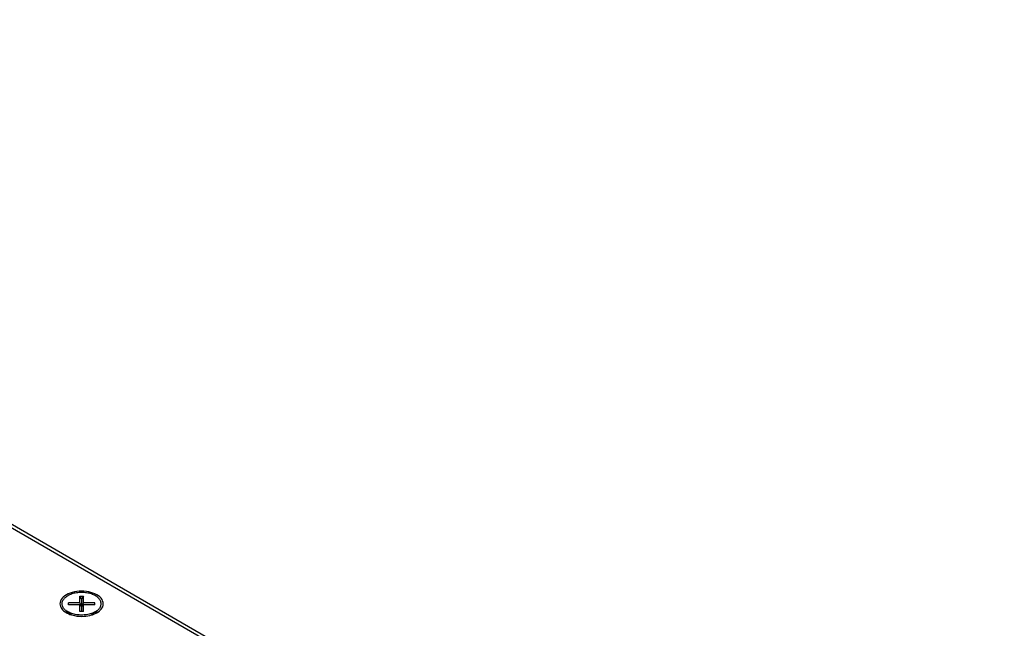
# Model space of a CAD drawing. Header units: inches. Extents: x 0 to 34, y 0 to 22.
# Tile 115 of 118: x 18.3 to 19.9, y 17.5 to 18.6. Entities that reach past the tile are written whole.
import ezdxf

# ---------------------------------------------------------------- set-up
doc = ezdxf.new("R2010")
doc.units = ezdxf.units.IN
doc.header["$LTSCALE"] = 1.87
doc.header["$MEASUREMENT"] = 0
doc.layers.get('0').update_dxf_attribs({"linetype": 'CONTINUOUS'})

msp = doc.modelspace()

# ---------------------------------------------------------------- linework, layer by layer
at = {"color": 3, "linetype": 'CONTINUOUS'}
for p, q in [((16.7925, 18.5516), (19.9143, 16.7491)), ((16.8012, 18.5525), (19.9169, 16.7535))]:
    msp.add_line(p, q, dxfattribs=at)
at = {"color": 7, "linetype": 'CONTINUOUS'}
for p, q in [((18.3725, 17.5797), (18.3725, 17.5905)), ((18.3725, 17.5905), (18.3789, 17.5905)), ((18.3757, 17.586), (18.3725, 17.5905)), ((18.3789, 17.5905), (18.3757, 17.586)), ((18.3757, 17.586), (18.3757, 17.5652)), ((18.3789, 17.5797), (18.3789, 17.5905)), ((18.3499, 17.5663), (18.3582, 17.5601)), ((18.3538, 17.576), (18.3538, 17.5797)), ((18.3725, 17.5797), (18.3538, 17.5797)), ((18.3725, 17.576), (18.3538, 17.576)), ((18.3725, 17.5797), (18.3757, 17.5734)), ((18.3725, 17.5652), (18.3725, 17.576)), ((18.3757, 17.5734), (18.3725, 17.576)), ((18.3789, 17.5652), (18.3725, 17.5652)), ((18.3789, 17.5797), (18.3757, 17.5734)), ((18.3757, 17.5734), (18.3789, 17.576)), ((18.3976, 17.5797), (18.3789, 17.5797)), ((18.3789, 17.5652), (18.3789, 17.576)), ((18.3976, 17.576), (18.3789, 17.576)), ((18.4015, 17.5663), (18.3925, 17.5597)), ((18.3976, 17.576), (18.3976, 17.5797)), ((18.3988, 17.5645), (18.4015, 17.5663)), ((18.3929, 17.5599), (18.3929, 17.5597))]:
    msp.add_line(p, q, dxfattribs=at)
at = {"color": 3, "linetype": 'CONTINUOUS'}
for points, knots in [([(18.4013, 17.5927), (18.3971, 17.5951), (18.3872, 17.5984), (18.3718, 17.5993), (18.3613, 17.5973), (18.3564, 17.5956)], [0, 0, 0, 0, 0.314995, 0.663243, 1, 1, 1, 1]), ([(18.345, 17.589), (18.3424, 17.5866), (18.3383, 17.5808), (18.3399, 17.5737), (18.3415, 17.571)], [0, 0, 0, 0, 0.521556, 1, 1, 1, 1]), ([(18.4064, 17.5667), (18.4089, 17.5691), (18.4131, 17.5749), (18.4105, 17.5862), (18.4047, 17.5907), (18.4013, 17.5927)], [0, 0, 0, 0, 0.327742, 0.628393, 1, 1, 1, 1]), ([(18.359, 17.5593), (18.3606, 17.5588), (18.3674, 17.5571), (18.3787, 17.5564), (18.3883, 17.5581), (18.3924, 17.5593)], [0, 0, 0, 0, 0.142299, 0.619678, 1, 1, 1, 1])]:
    msp.add_open_spline(points, degree=3, knots=knots, dxfattribs=at)
at = {"color": 7, "linetype": 'CONTINUOUS'}
for points, knots in [([(18.3441, 17.573), (18.3437, 17.5738), (18.3432, 17.5754), (18.3429, 17.5779), (18.3432, 17.5804), (18.344, 17.5828), (18.3454, 17.5852), (18.3474, 17.5874), (18.3498, 17.5895), (18.3516, 17.5906), (18.3526, 17.5912)], [0, 0, 0, 0, 0.11526, 0.226845, 0.338429, 0.453689, 0.575739, 0.70679, 0.848088, 1, 1, 1, 1]), ([(18.4073, 17.573), (18.4076, 17.5738), (18.4082, 17.5754), (18.4085, 17.5779), (18.4082, 17.5804), (18.4073, 17.5828), (18.4059, 17.5852), (18.404, 17.5874), (18.4016, 17.5895), (18.3988, 17.5913), (18.3955, 17.5929), (18.392, 17.5943), (18.3882, 17.5954), (18.3841, 17.5962), (18.3799, 17.5966), (18.3757, 17.5968), (18.3714, 17.5966), (18.3672, 17.5962), (18.3632, 17.5954), (18.3594, 17.5943), (18.3558, 17.5929), (18.3536, 17.5918), (18.3526, 17.5912)], [0, 0, 0, 0, 0.036453, 0.071743, 0.107033, 0.143486, 0.182086, 0.223533, 0.268221, 0.316265, 0.367555, 0.421794, 0.478548, 0.537275, 0.597359, 0.658133, 0.718907, 0.77899, 0.837718, 0.894472, 0.948711, 1, 1, 1, 1]), ([(18.3499, 17.5663), (18.3498, 17.5663), (18.349, 17.567), (18.3474, 17.5683), (18.3454, 17.5705), (18.3445, 17.5722), (18.3441, 17.573)], [0, 0, 0, 0, 0.020999, 0.371737, 0.697041, 1, 1, 1, 1]), ([(18.3558, 17.5629), (18.3547, 17.5634), (18.3527, 17.5644), (18.3507, 17.5656), (18.3499, 17.5663)], [0, 0, 0, 0, 0.530624, 1, 1, 1, 1]), ([(18.3988, 17.5645), (18.3978, 17.5639), (18.3955, 17.5628), (18.392, 17.5614), (18.3882, 17.5604), (18.3841, 17.5596), (18.3799, 17.5591), (18.3757, 17.5589), (18.3714, 17.5591), (18.3672, 17.5596), (18.3632, 17.5604), (18.3594, 17.5614), (18.3569, 17.5624), (18.3558, 17.5629)], [0, 0, 0, 0, 0.081097, 0.166858, 0.256595, 0.349453, 0.444455, 0.540548, 0.636642, 0.731644, 0.824502, 0.914239, 1, 1, 1, 1]), ([(18.4015, 17.5663), (18.4015, 17.5663), (18.4024, 17.567), (18.404, 17.5683), (18.4059, 17.5705), (18.4069, 17.5722), (18.4073, 17.573)], [0, 0, 0, 0, 0.020986, 0.371728, 0.697037, 1, 1, 1, 1])]:
    msp.add_open_spline(points, degree=3, knots=knots, dxfattribs=at)
at = {"color": 3, "linetype": 'CONTINUOUS'}
for points in [[(18.3564, 17.5956), (18.3522, 17.5941), (18.3483, 17.5921), (18.345, 17.589)], [(18.3415, 17.571), (18.3428, 17.5686), (18.3448, 17.5667), (18.347, 17.5651)], [(18.347, 17.5651), (18.3473, 17.5648), (18.3477, 17.5645), (18.3481, 17.5643)], [(18.3481, 17.5643), (18.3487, 17.5639), (18.3494, 17.5635), (18.35, 17.5631)], [(18.395, 17.5601), (18.3983, 17.5613), (18.4015, 17.5629), (18.4043, 17.565)], [(18.4043, 17.565), (18.405, 17.5655), (18.4057, 17.5661), (18.4064, 17.5667)], [(18.35, 17.5631), (18.352, 17.5619), (18.3541, 17.561), (18.3562, 17.5602)], [(18.3562, 17.5602), (18.3571, 17.5599), (18.3581, 17.5595), (18.359, 17.5593)], [(18.3924, 17.5593), (18.3932, 17.5595), (18.3941, 17.5598), (18.395, 17.5601)]]:
    msp.add_open_spline(points, degree=3, dxfattribs=at)
at = {"color": 7, "linetype": 'CONTINUOUS'}
for points in [[(18.3506, 17.5656), (18.3508, 17.565), (18.3509, 17.5644), (18.3512, 17.5639)], [(18.4002, 17.5639), (18.4004, 17.5643), (18.4005, 17.5648), (18.4006, 17.5653)], [(18.4006, 17.5653), (18.4007, 17.5655), (18.4007, 17.5657), (18.4008, 17.5658)], [(18.3512, 17.5639), (18.3515, 17.5631), (18.3519, 17.5625), (18.3523, 17.5618)], [(18.399, 17.5618), (18.3995, 17.5624), (18.3999, 17.5631), (18.4002, 17.5639)]]:
    msp.add_open_spline(points, degree=3, dxfattribs=at)

doc.saveas('drawing.dxf')
